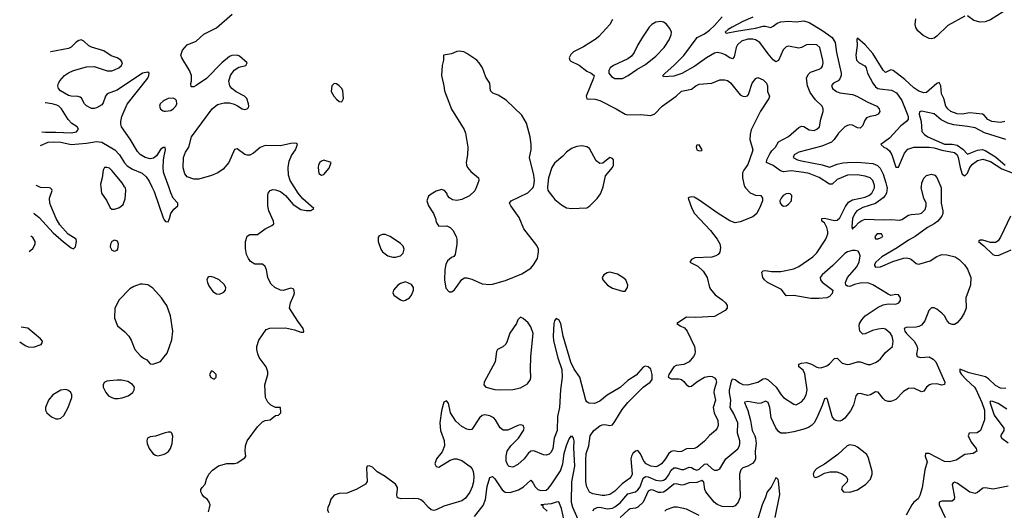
# Model space of a CAD drawing. Header units: inches. Extents: x 1603819 to 1745079, y 385938 to 533966.
# Tile 72 of 256: x 1608867 to 1616579, y 437466 to 441308. Entities that reach past the tile are written whole.
import ezdxf

# ---------------------------------------------------------------- set-up
doc = ezdxf.new("R2010")
doc.units = ezdxf.units.IN
doc.header["$MEASUREMENT"] = 0
for name, color, linetype in [('B6403', 7, 'Continuous'), ('B6404', 7, 'Continuous'), ('B6413', 7, 'Continuous'), ('B6414', 7, 'Continuous')]:
    doc.layers.add(name, color=color, linetype=linetype)

msp = doc.modelspace()

# ---------------------------------------------------------------- linework, layer by layer
at = {"layer": 'B6403', "color": 5}
for points, elevation in [([(1608974.3, 439792.7), (1608980.7, 439790), (1609018.7, 439758.7), (1609130, 439638.6), (1609210, 439568.9), (1609270, 439522.4), (1609290, 439514.5), (1609305.5, 439530), (1609312.4, 439570), (1609308.5, 439590), (1609248.3, 439628.3), (1609180.9, 439700.9), (1609152.3, 439750), (1609110.2, 439849.8), (1609103.9, 439870), (1609101.5, 439910), (1609120.9, 439970), (1609118, 439978), (1609107.9, 439987.9), (1609098, 439990), (1609030, 439994), (1609018.6, 440000)], 440), ([(1609502.9, 440000), (1609508.9, 439950), (1609550.6, 439890), (1609575.9, 439835.9), (1609590, 439824), (1609610, 439824.9), (1609650, 439837.3), (1609678.4, 439861.6), (1609693.6, 439906.4), (1609698.7, 439970), (1609695.1, 439990), (1609688.7, 440000)], 460), ([(1609903, 440000), (1609921.4, 439961.4), (1609990, 439755.3), (1610000, 439741.7)], 440), ([(1608942.5, 439493.1), (1608970, 439517.3), (1608989.6, 439550), (1608989.6, 439570), (1608970, 439602.9), (1608955.1, 439612)], 460), ([(1610000, 439098.9), (1609977.6, 439130), (1609910, 439205.4), (1609870, 439231.5), (1609830, 439238), (1609810, 439235.8), (1609761.3, 439218.7), (1609730, 439201.6), (1609645.7, 439114.3), (1609612, 439050), (1609610.5, 438970), (1609633, 438910), (1609690, 438864.9), (1609722, 438830), (1609739.5, 438799.5), (1609770, 438724.7), (1609810, 438678), (1609836.9, 438656.9), (1609863.6, 438643.6), (1609890, 438612), (1609910, 438611.3), (1609950, 438624.7), (1609970, 438631.3), (1610000, 438668.9)], 460), ([(1608867.4, 438784.9), (1608910, 438755.8), (1608932.5, 438747.5), (1608975.2, 438744.8), (1609034.8, 438765.2), (1609043.6, 438776.4), (1609044.7, 438790), (1609030.8, 438810), (1608930, 438893.4), (1608879.7, 438901.3)], 440), ([(1610000, 438069.1), (1609930, 438047.3), (1609890, 438040.7), (1609867.3, 438030), (1609862, 438010), (1609865.5, 437990), (1609882, 437950), (1609910, 437911), (1609930, 437897.3), (1609950, 437893.4), (1609990, 437902.4), (1610000, 437906.4)], 460)]:
    msp.add_lwpolyline(points, dxfattribs=dict(at, elevation=elevation))
at = {"layer": 'B6403', "color": 5, "elevation": 460}
for points in [[(1609610, 439582.7), (1609588, 439570), (1609578, 439550), (1609575.5, 439530), (1609590, 439503.8), (1609610, 439495.5), (1609630, 439502), (1609636.2, 439510), (1609642, 439550), (1609633.1, 439573.1)], [(1609630, 438486.6), (1609570, 438480.3), (1609550, 438476.8), (1609530, 438466.6), (1609521.1, 438450), (1609522.3, 438430), (1609541.3, 438390), (1609563.7, 438363.7), (1609588.3, 438348.3), (1609610, 438342.7), (1609637.8, 438342.2), (1609670, 438348.1), (1609717, 438363), (1609754, 438390), (1609764.7, 438410), (1609766, 438430), (1609752.1, 438452.1), (1609714.5, 438474.5), (1609664.7, 438484.7)], [(1609230, 438412.6), (1609190, 438406.3), (1609126, 438370), (1609093.7, 438330), (1609068.7, 438270), (1609070.4, 438250), (1609079.1, 438230), (1609117.7, 438197.7), (1609150, 438183.1), (1609170, 438181.3), (1609190, 438188.4), (1609211.9, 438208.1), (1609248, 438270), (1609276.3, 438350), (1609275.8, 438370), (1609267, 438390), (1609250, 438405.1)]]:
    msp.add_lwpolyline(points, close=True, dxfattribs=at)
at = {"layer": 'B6404', "color": 5}
for points, elevation in [([(1610000, 440307.1), (1609990, 440308), (1609970, 440290.3), (1609937.7, 440242.3), (1609915.3, 440224.7), (1609890, 440217.5), (1609850, 440227.7), (1609810, 440253.5), (1609790, 440275.2), (1609733.5, 440373.5), (1609664.6, 440470), (1609658.8, 440490), (1609658.9, 440510), (1609668.5, 440550), (1609710, 440646.2), (1609870.3, 440850), (1609879.3, 440870), (1609881, 440890), (1609870, 440896.3), (1609829.4, 440890), (1609630, 440757.2), (1609553, 440727), (1609539.7, 440710), (1609522.2, 440657.8), (1609510, 440640.3), (1609470, 440616.9), (1609450, 440611.4), (1609430, 440612.4), (1609390, 440634.3), (1609376.1, 440650), (1609352.2, 440692.2), (1609340.6, 440700.6), (1609326.5, 440706.5), (1609270, 440708.6), (1609250, 440714.2), (1609187.4, 440750), (1609171.5, 440770), (1609166.3, 440790), (1609170.2, 440810), (1609182, 440830), (1609218.5, 440870), (1609250, 440892.2), (1609290, 440909.8), (1609390, 440939.8), (1609450, 440940.2), (1609551.7, 440908.3), (1609590, 440908.4), (1609610, 440914.3), (1609644, 440930), (1609664, 440950), (1609673.4, 440970), (1609660.7, 440990), (1609630, 441008.2), (1609584.1, 441024.1), (1609525.1, 441065.1), (1609430, 441092.6), (1609410, 441104), (1609370, 441140.9), (1609350, 441150.3), (1609330, 441144.6), (1609310, 441131.8), (1609270, 441093.4), (1609250, 441083.2), (1609110, 441056.5), (1609108.3, 441056.6)], 440), ([(1610000, 440675.1), (1609990.5, 440670), (1609968.5, 440650), (1609961.3, 440630), (1609970, 440608), (1609990, 440595.5), (1610000, 440592.9)], 460), ([(1609041.8, 440429.4), (1609070, 440426.5), (1609150, 440427.5), (1609270, 440421), (1609313, 440430), (1609327.3, 440450), (1609317.3, 440470), (1609276.2, 440496.2), (1609246.8, 440526.8), (1609195.4, 440610), (1609174.4, 440630), (1609157.8, 440637.8), (1609120.5, 440650), (1609070, 440657.9), (1609066, 440657.7)], 420), ([(1609030.5, 440323), (1609091.3, 440348.7), (1609130, 440352.2), (1609190, 440349), (1609270, 440330.3), (1609390, 440341.6), (1609470, 440354.8), (1609510, 440349.3), (1609611.7, 440290), (1609648.4, 440250), (1609687, 440187), (1609710, 440162.9), (1609750, 440138.5), (1609827, 440107), (1609858.1, 440078.1), (1609882.6, 440042.6), (1609903, 440000)], 440), ([(1610000, 440098.6), (1609994.4, 440114.4), (1609990.2, 440150), (1609993, 440207), (1610000, 440240.9)], 440), ([(1609688.7, 440000), (1609669.6, 440030), (1609590, 440127.3), (1609570, 440145.1), (1609550, 440151.8), (1609530.7, 440149.3), (1609522, 440130), (1609514, 440070), (1609500.5, 440019.5), (1609502.9, 440000)], 460), ([(1609018.6, 440000), (1608999.5, 440010), (1608997.5, 440012)], 440)]:
    msp.add_lwpolyline(points, dxfattribs=dict(at, elevation=elevation))
at = {"layer": 'B6413', "color": 5}
for points, elevation in [([(1610000, 439741.7), (1610010, 439728), (1610030, 439726), (1610042, 439750), (1610051.3, 439790), (1610074.8, 439825.2), (1610104.7, 439850), (1610104.7, 439870), (1610070.4, 439910.4), (1610051.6, 439951.6), (1610034.6, 440000)], 440), ([(1610345.4, 437454.6), (1610355.3, 437484.7), (1610358, 437510), (1610351.3, 437530), (1610338, 437550), (1610310, 437571.3), (1610296, 437590), (1610286.8, 437610), (1610286.8, 437630), (1610295.3, 437644.7), (1610321, 437670), (1610330.8, 437710), (1610350, 437748.7), (1610378.5, 437781.5), (1610425.8, 437814.2), (1610490, 437833.2), (1610550, 437834), (1610570, 437839), (1610630, 437878), (1610638, 437890), (1610633.4, 437930), (1610635.5, 437970), (1610648.2, 438010), (1610730, 438119), (1610770, 438159), (1610790, 438169), (1610830, 438175.3), (1610870, 438208), (1610894, 438210), (1610912, 438230), (1610911.1, 438271.1), (1610870, 438272), (1610834, 438290), (1610810, 438314), (1610792, 438350), (1610786.8, 438450), (1610811, 438530), (1610811, 438550), (1610798, 438590), (1610743.8, 438663.8), (1610732.4, 438692.4), (1610724.4, 438724.4), (1610723.8, 438750), (1610740.3, 438799.7), (1610798, 438882), (1610826.4, 438893.6), (1610950, 438896.4), (1611019.6, 438879.6), (1611070, 438860.7), (1611090, 438862), (1611093.4, 438866.6), (1611087.3, 438890), (1611046.1, 438946.1), (1610980.7, 439050), (1610988, 439090), (1611015.5, 439150), (1611019.1, 439170), (1611014.9, 439194.9), (1611010, 439201), (1610990, 439204.9), (1610931.4, 439188.6), (1610910.4, 439190.4), (1610864.9, 439210), (1610837.5, 439237.5), (1610817.6, 439270), (1610810.4, 439290), (1610801.6, 439350), (1610790, 439376), (1610770, 439393.4), (1610710, 439394.9), (1610675.6, 439415.6), (1610658.3, 439438.3), (1610643.8, 439470), (1610636.7, 439516.7), (1610637.1, 439570), (1610650, 439614), (1610670, 439626), (1610730, 439626.6), (1610789.2, 439670.8), (1610843.4, 439696.6), (1610858, 439710), (1610856.4, 439730), (1610818.3, 439810), (1610811.4, 439850), (1610810.3, 439930), (1610813.7, 439950), (1610829.4, 439970.6), (1610850, 439977.2), (1610870, 439976.8), (1610910, 439962.3), (1610950.4, 439930.4), (1611010, 439862), (1611070, 439821.9), (1611110, 439812.9), (1611146.9, 439813.1), (1611170.3, 439829.7), (1611086.3, 439906.3), (1611049.1, 439949.1), (1611017.8, 440000)], 460), ([(1614547.5, 440000), (1614552.4, 439990), (1614590, 439951.1), (1614630, 439934.7), (1614671.6, 439931.6), (1614686, 439910), (1614684.5, 439890), (1614669.7, 439850), (1614639.7, 439790), (1614610, 439764.4), (1614510, 439724.6), (1614470, 439718), (1614430, 439732.2), (1614339.1, 439790), (1614190, 439894.9), (1614150, 439917.1), (1614130, 439920.7), (1614110, 439916), (1614104, 439910), (1614131.9, 439830), (1614153.3, 439790), (1614277, 439657.1), (1614329.8, 439590), (1614350, 439551.8), (1614355.3, 439524.7), (1614350, 439488.2), (1614337.4, 439470), (1614320.8, 439459.2), (1614289.2, 439449.2), (1614156.1, 439443.9), (1614129, 439430), (1614115.3, 439410), (1614177.6, 439377.6), (1614220, 439340), (1614251, 439290), (1614269.7, 439210), (1614277.1, 439197.1), (1614313.7, 439153.7), (1614370, 439113.6), (1614395.1, 439090), (1614409.3, 439070), (1614409.3, 439050), (1614393.2, 439030), (1614310, 438984.9), (1614162.8, 438977.2), (1614090, 438978.4), (1614013.2, 438930), (1614039.3, 438910), (1614073.9, 438893.9), (1614096.3, 438870), (1614152, 438750), (1614158.8, 438710), (1614154.6, 438690), (1614143.8, 438670), (1614109.7, 438630), (1614070, 438607.3), (1614010, 438598.9), (1613989.8, 438590.2), (1613951.8, 438530), (1613946, 438510), (1613970, 438496.2), (1614030, 438495.4), (1614049.7, 438489.7), (1614070, 438474.5), (1614090, 438449.6), (1614110, 438436.9), (1614130, 438438.7), (1614170, 438471.2), (1614230, 438508.3), (1614270, 438516.4), (1614290, 438515.1), (1614310, 438502.9), (1614318.9, 438490), (1614324, 438470), (1614305.6, 438410), (1614304.1, 438390), (1614316.2, 438330), (1614299.8, 438270), (1614307, 438230), (1614336.5, 438170), (1614338.4, 438130), (1614330.6, 438109.4), (1614316.4, 438090), (1614270, 438051.4), (1614232.1, 438007.9), (1614170, 437956.9), (1614150, 437951.1), (1614090, 437948.1), (1614050, 437927.6), (1614030, 437923), (1613990, 437930.8), (1613970, 437927.1), (1613950, 437909.2), (1613926.1, 437870), (1613893.2, 437830), (1613870, 437813.5), (1613850, 437806.6), (1613810, 437812), (1613775.4, 437830), (1613756.6, 437850), (1613730, 437908.9), (1613710, 437934.9), (1613690, 437930.3), (1613670, 437911.4), (1613658.4, 437890), (1613655.3, 437870), (1613665.4, 437750), (1613657.4, 437730), (1613644.1, 437715.9), (1613586, 437674), (1613530, 437616.4), (1613490, 437590.1), (1613450, 437581.4), (1613430, 437582.5), (1613356.3, 437596.3), (1613330, 437609), (1613310.1, 437650.1), (1613302.6, 437690), (1613300.9, 437859.1), (1613305.4, 437910), (1613323.8, 437970), (1613335.9, 438050), (1613363.6, 438090), (1613410, 438127.2), (1613430, 438135.8), (1613450, 438137.8), (1613490, 438129.8), (1613510, 438134.3), (1613530, 438160.5), (1613585.2, 438254.8), (1613629.6, 438310.4), (1613750, 438429.8), (1613804.9, 438470), (1613816.1, 438483.9), (1613820.7, 438490), (1613820.5, 438530), (1613810, 438570.8), (1613790, 438590.7), (1613765.4, 438594.6), (1613750, 438587.3), (1613695.7, 438524.3), (1613630, 438482), (1613570, 438428), (1613470, 438368), (1613410, 438320.2), (1613370, 438303.9), (1613324.6, 438304.6), (1613310, 438315.5), (1613302.7, 438330), (1613253.7, 438510), (1613210, 438570.2), (1613185.2, 438625.2), (1613122.9, 438830), (1613104.6, 438930), (1613090, 438957.1), (1613070, 438968), (1613055.6, 438950), (1613051, 438929), (1613044.7, 438830), (1613047.9, 438792.1), (1613081.5, 438661.5), (1613113.6, 438570), (1613116.6, 438510), (1613103.8, 438410), (1613095.3, 438270), (1613079.5, 438200.5), (1613077.3, 438090), (1613054.4, 438030), (1613043.1, 437950), (1613030, 437920.4), (1613014.7, 437905.3), (1612990, 437898.3), (1612970, 437899.6), (1612893.1, 437933.1), (1612870, 437930.3), (1612850, 437912.2), (1612817.8, 437870), (1612770, 437824.9), (1612730, 437804.9), (1612702, 437810), (1612690, 437819.3), (1612678.5, 437850), (1612676.9, 437890), (1612686.2, 437930), (1612713.2, 437970), (1612773.1, 438030), (1612814, 438090), (1612819.1, 438110), (1612811, 438130), (1612790, 438134.9), (1612770, 438130.4), (1612690, 438092.9), (1612655.1, 438095.1), (1612630, 438111.8), (1612595.3, 438175.3), (1612582, 438190), (1612550, 438207.2), (1612510, 438213.8), (1612490, 438208.7), (1612468.8, 438191.2), (1612410, 438098.8), (1612390, 438096.3), (1612370, 438102.4), (1612330, 438121.3), (1612283.7, 438163.7), (1612240.8, 438230), (1612226.4, 438306.4), (1612210, 438324.7), (1612190, 438312), (1612184.2, 438295.8), (1612170, 438244.7), (1612156.8, 438150), (1612164, 438090), (1612193, 438013), (1612195.5, 437970), (1612175.2, 437924.8), (1612131.5, 437870), (1612119.6, 437830), (1612128.1, 437808.1), (1612150, 437804.2), (1612240, 437860), (1612270, 437869.8), (1612290, 437870.6), (1612330, 437856.8), (1612395.1, 437810), (1612411.5, 437790), (1612420.3, 437770), (1612424.2, 437730), (1612420.6, 437690), (1612410.7, 437650), (1612392, 437608), (1612359.6, 437560.4), (1612330, 437541.3), (1612190, 437498.9), (1612130, 437469.2), (1612110, 437466), (1612090, 437470.3), (1612070, 437487), (1612030, 437533.7), (1612010, 437548.7), (1611990, 437556.5), (1611950, 437559.5), (1611855.2, 437555.2), (1611830, 437564), (1611824, 437570), (1611822, 437590), (1611827.7, 437630), (1611825.2, 437645.2), (1611810.8, 437670), (1611730, 437730.6), (1611667, 437767), (1611630, 437803), (1611605.6, 437814.4), (1611590, 437811.3), (1611584.7, 437795.3), (1611589.4, 437690.6), (1611575.3, 437670), (1611507.8, 437632.2), (1611450, 437608), (1611430, 437601.6), (1611370, 437597.6), (1611330, 437584.9), (1611305.3, 437554.7), (1611291.8, 437510), (1611280.7, 437490), (1611278.4, 437470), (1611285.1, 437450)], 460), ([(1612445.5, 440000), (1612433.2, 439966.8), (1612390.3, 439929.6), (1612330, 439901.2), (1612290, 439893.2), (1612258, 439898), (1612233.6, 439913.6), (1612218, 439930), (1612214, 439950), (1612195.3, 439970), (1612170, 439977.2), (1612130, 439965.2), (1612090, 439942.7), (1612070, 439925.2), (1612055.5, 439890), (1612070, 439851), (1612107.7, 439790), (1612124, 439750), (1612130, 439722), (1612141.4, 439701.4), (1612151, 439691), (1612214, 439694), (1612239.8, 439679.8), (1612259.8, 439659.8), (1612286, 439610), (1612290.8, 439590), (1612290.8, 439550), (1612278.8, 439470), (1612267.3, 439452.7), (1612250, 439446), (1612219, 439421), (1612203.8, 439390), (1612197.1, 439350), (1612195.5, 439270), (1612206, 439206), (1612230, 439176), (1612250, 439177.3), (1612270, 439190.6), (1612287, 439210), (1612330, 439274.8), (1612350, 439287.3), (1612370, 439287.7), (1612410, 439274.9), (1612490, 439240.4), (1612550, 439234), (1612570, 439235.8), (1612673, 439267), (1612800.8, 439319.2), (1612870, 439362.4), (1612892.8, 439387.2), (1612922.2, 439437.8), (1612930.9, 439490), (1612929.8, 439510), (1612919, 439539), (1612816.5, 439670), (1612778.2, 439758.2), (1612713.2, 439850), (1612704, 439870), (1612718, 439890), (1612847.7, 439952.3), (1612886, 439990), (1612890.6, 440000)], 480), ([(1613002.2, 440000), (1613001, 439990), (1613002.8, 439970), (1613059.9, 439899.9), (1613110, 439859.1), (1613150, 439834.9), (1613190, 439828.2), (1613310, 439834.9), (1613332.3, 439850), (1613390, 439908), (1613415.2, 439944.8), (1613435.1, 439990), (1613437.1, 440000)], 480), ([(1613356.7, 437463.3), (1613370, 437478.9), (1613390, 437488.1), (1613410, 437490.1), (1613470, 437479.1), (1613510, 437483.3), (1613530, 437493.1), (1613570, 437524.7), (1613630, 437595.9), (1613690, 437611.7), (1613710, 437627.8), (1613725.9, 437650), (1613750, 437718), (1613767.8, 437732.2), (1613790, 437727.8), (1613850, 437702.5), (1613890, 437696.9), (1613910, 437701.8), (1613930, 437715.7), (1613950, 437741.7), (1613970, 437780.6), (1613990, 437798.9), (1614010, 437800.1), (1614050, 437787.1), (1614070, 437786.3), (1614110, 437805.3), (1614130, 437801.2), (1614150, 437787.7), (1614170, 437781.5), (1614190, 437787.3), (1614230, 437827), (1614250, 437830.2), (1614290, 437792.1), (1614310, 437780.7), (1614330, 437779.6), (1614350, 437790.3), (1614396.9, 437870), (1614492.4, 437947.6), (1614504.5, 437970), (1614508.9, 437990), (1614508.9, 438010), (1614489.9, 438069.9), (1614491.3, 438150), (1614460.5, 438220.5), (1614432.8, 438270), (1614438.5, 438330), (1614426.7, 438386.7), (1614427, 438407), (1614441.3, 438478.7), (1614450, 438495.6), (1614470, 438490.2), (1614504.3, 438464.3), (1614530, 438451.3), (1614570, 438447.7), (1614650, 438468.4), (1614690, 438494.5), (1614710, 438498), (1614730, 438488.5), (1614791.8, 438431.8), (1614830.8, 438370.8), (1614850, 438349.1), (1614930, 438296.4), (1614950, 438292.7), (1614990, 438315.3), (1615010, 438336.4), (1615028.4, 438370), (1615035.3, 438410), (1615015.9, 438535.9), (1615003.2, 438563.2), (1614969.6, 438590), (1614969.6, 438610), (1614990, 438618.5), (1615030, 438623.2), (1615070, 438610.2), (1615110, 438587.3), (1615130, 438582.9), (1615150, 438584.7), (1615190, 438597.7), (1615210, 438612.1), (1615250, 438654), (1615270, 438657.4), (1615310, 438619.6), (1615349.3, 438609.3), (1615370, 438610.2), (1615430, 438628.2), (1615450, 438627.9), (1615510, 438609.1), (1615530, 438609.2), (1615570, 438623.2), (1615590, 438635.5), (1615610, 438652.8), (1615650, 438701.5), (1615704.4, 438750), (1615709.8, 438790), (1615700.2, 438830), (1615688.8, 438850), (1615650, 438883.5), (1615629.8, 438889.8), (1615590, 438885.7), (1615546.7, 438873.3), (1615490, 438847.7), (1615470, 438845.7), (1615448.2, 438868.2), (1615441.4, 438910), (1615444.7, 438930), (1615462.2, 438957.8), (1615490, 438988.8), (1615590, 439055.9), (1615630, 439075.8), (1615670, 439082.3), (1615730, 439080.4), (1615753.2, 439090), (1615766, 439110), (1615766, 439130), (1615750, 439152.3), (1615730, 439155.1), (1615690.5, 439149.5), (1615670, 439157.7), (1615550, 439231.3), (1615510, 439247.6), (1615450, 439245.6), (1615405.5, 439234.5), (1615370, 439218.9), (1615350, 439220.7), (1615338, 439230), (1615334.7, 439250), (1615349.8, 439290), (1615420.7, 439370), (1615442, 439410), (1615450, 439458), (1615443.3, 439483.3), (1615434.5, 439494.6), (1615410, 439501.2), (1615390, 439499.8), (1615350.5, 439490), (1615330, 439478.2), (1615237.4, 439382.5), (1615151.6, 439310), (1615137, 439290), (1615138.4, 439270), (1615152.7, 439252.7), (1615237.3, 439190), (1615230, 439164), (1615210, 439141.2), (1615190.4, 439129.6), (1615130, 439123.6), (1615063.9, 439123.9), (1614930, 439147.3), (1614870, 439146.6), (1614834.5, 439194.5), (1614725.2, 439250), (1614701.2, 439270), (1614689.2, 439290), (1614681.2, 439330), (1614690, 439341), (1614710, 439344), (1614755.8, 439335.8), (1614830, 439335.6), (1614930, 439358), (1614970, 439374.2), (1615079.7, 439450), (1615110, 439483.2), (1615180.9, 439590), (1615196.1, 439630), (1615196.8, 439650), (1615190, 439679.5), (1615170, 439716), (1615149.2, 439730), (1615149, 439750), (1615170, 439754.9), (1615250, 439735.5), (1615270, 439738), (1615290, 439755.6), (1615334.6, 439845.4), (1615359.9, 439880.1), (1615390, 439897.6), (1615490, 439919), (1615517.6, 439930), (1615541.6, 439950), (1615561.8, 439990), (1615562.5, 440000)], 440), ([(1616081.5, 440000), (1616085.9, 439990), (1616084.8, 439870), (1616098.9, 439810), (1616098.4, 439790), (1616089.8, 439770), (1616057.4, 439730), (1616031.2, 439708.8), (1615978.2, 439681.8), (1615880.9, 439610), (1615830, 439582.8), (1615739.7, 439520.3), (1615619.8, 439450), (1615573.1, 439410), (1615561.7, 439390), (1615563.3, 439383.3), (1615571.3, 439371.3), (1615610, 439373.5), (1615705.4, 439414.6), (1615790, 439440.4), (1615810, 439442.5), (1615837.6, 439437.5), (1615853.1, 439430), (1615890, 439398), (1615910, 439393.1), (1615999.1, 439420.9), (1616050, 439453.6), (1616090, 439469), (1616130, 439467.8), (1616194, 439450), (1616225.8, 439430), (1616267.7, 439387.7), (1616290, 439354), (1616317.4, 439290), (1616315.3, 439230), (1616278.1, 439130), (1616279.4, 439050), (1616263.7, 439010), (1616240.3, 438970), (1616210, 438934.3), (1616190, 438922.4), (1616170, 438920.3), (1616149.3, 438929.3), (1616132.2, 438950), (1616110.3, 438990), (1616090.4, 439010), (1616050, 439041.5), (1616030, 439051.6), (1616010, 439051.7), (1615988.6, 439031.4), (1615956.1, 438950), (1615930, 438916.8), (1615910, 438905.8), (1615890, 438901.4), (1615810, 438898.9), (1615795.4, 438890), (1615799.9, 438870), (1615812, 438850), (1615872, 438790), (1615895.4, 438755.4), (1615898.9, 438730), (1615890.7, 438690), (1615898, 438670), (1615923, 438663), (1615990, 438666.8), (1616022.9, 438650), (1616041.8, 438630), (1616114.2, 438470), (1616109.6, 438450.4), (1616090, 438447.2), (1616050, 438457.4), (1616010, 438455.3), (1615992.5, 438447.5), (1615971.1, 438430), (1615950, 438399.1), (1615930, 438392.7), (1615870, 438421.5), (1615830, 438418.8), (1615790, 438396.2), (1615730, 438332.9), (1615690, 438318), (1615670, 438318.7), (1615647.2, 438327.2), (1615630, 438341.3), (1615590, 438390.4), (1615570, 438394), (1615530.7, 438369.3), (1615510, 438365.3), (1615450, 438382), (1615430, 438379.5), (1615416.8, 438363.2), (1615398, 438290), (1615374.8, 438245.2), (1615330, 438188.8), (1615310, 438173.1), (1615290, 438165.3), (1615270, 438166), (1615250, 438175.3), (1615230, 438200.3), (1615194.4, 438334.4), (1615190, 438343.8), (1615170, 438339.1), (1615153.8, 438286.2), (1615110.8, 438189.2), (1615090, 438151.5), (1615070, 438130.2), (1615045.8, 438114.2), (1615010, 438100.5), (1614930, 438079.8), (1614870.2, 438070.1), (1614830, 438070.9), (1614810, 438082.7), (1614790, 438111.3), (1614754.2, 438190), (1614743.9, 438270), (1614730, 438310.2), (1614710, 438321.5), (1614674.5, 438305.4), (1614656.8, 438303.2), (1614570, 438319), (1614546.1, 438313.8), (1614543.5, 438310), (1614570, 438248.7), (1614591.7, 438170), (1614603.7, 438090), (1614626, 438050), (1614631.8, 438030), (1614636.2, 437990), (1614628.4, 437930), (1614631.6, 437870), (1614623.4, 437850), (1614607.4, 437832.6), (1614570, 437812.3), (1614530, 437797.7), (1614515.8, 437784.2), (1614506.2, 437750), (1614511.5, 437570), (1614495.5, 437530), (1614470, 437501.2), (1614450, 437493.7), (1614370, 437495.8), (1614330, 437512.3), (1614307.9, 437530), (1614242.3, 437610), (1614234.2, 437630), (1614226.7, 437686.7), (1614210, 437699.2), (1614170, 437685.2), (1614110, 437680.6), (1614070, 437664.5), (1614050, 437663.1), (1614010, 437674.4), (1613990, 437671.1), (1613930, 437620.5), (1613910, 437608.9), (1613890, 437604.5), (1613870, 437606.9), (1613830, 437623.8), (1613810, 437626.6), (1613790, 437615.1), (1613749.4, 437530.6), (1613710, 437491.6), (1613690, 437482.5), (1613650, 437477.3), (1613632.4, 437467.6), (1613570, 437410.6)], 420), ([(1615658.7, 440000), (1615660.8, 439990), (1615657.8, 439950), (1615646.9, 439930), (1615630, 439912.7), (1615570.4, 439869.6), (1615470, 439837.8), (1615423.8, 439810), (1615407.5, 439790), (1615391.2, 439750), (1615384.7, 439684.7), (1615390, 439667), (1615398.3, 439681.7), (1615410, 439688.2), (1615439.5, 439720.5), (1615463.5, 439736.5), (1615490, 439745.6), (1615630, 439740.9), (1615690, 439743.5), (1615761.5, 439738.5), (1615777.1, 439742.9), (1615830, 439777.9), (1615850, 439783.4), (1615910, 439787), (1615930, 439793.6), (1615958.3, 439821.7), (1615967.9, 439850), (1615967.1, 439870), (1615949.5, 439910), (1615927.9, 439990), (1615929.4, 440000)], 420), ([(1616626.6, 439770), (1616550, 439605.9), (1616530, 439577.1), (1616510, 439563), (1616470, 439562.3), (1616410, 439581.3), (1616390, 439580.9), (1616377.4, 439570), (1616418.4, 439538.4), (1616490, 439468.5), (1616502.8, 439462.8), (1616530, 439462.1), (1616633.8, 439506.3)], 380), ([(1610000, 438668.9), (1610022.7, 438697.3), (1610059, 438801), (1610065.8, 438870), (1610048.9, 438990), (1610020.9, 439070), (1610000, 439098.9)], 460), ([(1616590, 438419.7), (1616550, 438422.2), (1616510, 438444.4), (1616456.3, 438496.3), (1616431.5, 438511.5), (1616302.9, 438542.9), (1616229.8, 438570.2), (1616229.9, 438550), (1616242.9, 438530), (1616279.5, 438490), (1616345.8, 438430), (1616355.5, 438415.5), (1616404.1, 438310), (1616424, 438250), (1616424.1, 438175.9), (1616391.9, 438090), (1616367.2, 438072.8), (1616305.1, 438070), (1616296.8, 438050), (1616321, 438001), (1616359.5, 437950), (1616365.2, 437930), (1616335.3, 437910), (1616270, 437904.2), (1616202.2, 437857.8), (1616150, 437844.8), (1616110, 437847.7), (1615991.5, 437910), (1615962.9, 437910), (1615959.2, 437890), (1615975.1, 437845), (1615956.6, 437783.4), (1615937.1, 437642.9), (1615918.3, 437581.7), (1615903.9, 437556.1), (1615870, 437529), (1615854, 437510), (1615810, 437427.2)], 380), ([(1616598.7, 438258.7), (1616530, 438302.3), (1616490, 438318), (1616470, 438320.3), (1616466.9, 438313.1), (1616500.8, 438210), (1616575.8, 438110), (1616576.8, 438090), (1616548.7, 438050), (1616560.4, 438030), (1616610, 437993.5)], 360), ([(1610000, 437906.4), (1610010, 437910.4), (1610032.9, 437927.1), (1610048, 437950), (1610062.6, 437990), (1610067.7, 438047.7), (1610059.3, 438070), (1610050, 438078), (1610030, 438078.4), (1610000, 438069.1)], 460), ([(1612430, 437417.1), (1612496.7, 437503.3), (1612515.3, 437550), (1612530, 437653.4), (1612550, 437723), (1612570, 437730.8), (1612590, 437711.8), (1612647.1, 437627.1), (1612670, 437607.5), (1612710, 437606.1), (1612773.4, 437626.6), (1612812.8, 437650), (1612870, 437701.3), (1612890, 437679.5), (1612904.3, 437650), (1612924.7, 437630), (1612950, 437620.8), (1612990, 437624.8), (1613010, 437639.7), (1613030, 437665.6), (1613103.7, 437776.3), (1613122.3, 437830), (1613133, 437910), (1613150, 437974), (1613170, 438025.7), (1613190, 438048.4), (1613202.3, 438030), (1613206.4, 438010), (1613204.4, 437955.6), (1613211.8, 437811.8), (1613189.1, 437690), (1613186, 437530), (1613196.4, 437490), (1613238, 437398)], 440), ([(1614785.8, 437410), (1614819.9, 437590), (1614810, 437698), (1614807.9, 437707.9), (1614797.8, 437717.8), (1614790, 437720.3), (1614752.4, 437647.6), (1614722, 437610), (1614709.5, 437570), (1614681.5, 437510), (1614646.9, 437390)], 380), ([(1616610, 437654.9), (1616492, 437632), (1616430, 437643.1), (1616410, 437638.4), (1616370, 437605.7), (1616350, 437598.3), (1616310, 437609.3), (1616210, 437679), (1616190, 437685.5), (1616177.6, 437682.4), (1616170.9, 437669.1), (1616189.8, 437570.2), (1616186, 437550), (1616170, 437537.4), (1616090, 437539), (1616068.4, 437530), (1616069, 437510), (1616116, 437410)], 360), ([(1613140.3, 437350), (1613110, 437480.4), (1613090, 437533.1), (1613070, 437531.1), (1613030, 437516), (1612949, 437510), (1612964.7, 437504.7), (1612964.7, 437490), (1612998.9, 437458.9)], 420), ([(1614190, 437424.5), (1614090, 437475.5), (1614016.3, 437490), (1613990, 437491), (1613929.7, 437470), (1613921.5, 437458.5)], 380)]:
    msp.add_lwpolyline(points, dxfattribs=dict(at, elevation=elevation))
for points, elevation in [([(1614890, 439946.6), (1614870, 439943.7), (1614846.8, 439930), (1614830.7, 439910), (1614822, 439890), (1614824, 439870), (1614835.9, 439855.9), (1614850, 439848.2), (1614870, 439850.6), (1614890, 439863.8), (1614911.5, 439890), (1614916, 439930), (1614903.2, 439943.2)], 460), ([(1611710, 439625.1), (1611683.8, 439616.2), (1611674.8, 439605.2), (1611676.3, 439570), (1611696.4, 439510), (1611709.1, 439489.1), (1611750, 439459.3), (1611790, 439448.2), (1611810, 439448), (1611850, 439458.8), (1611870, 439481), (1611877.6, 439510), (1611870, 439534), (1611850, 439554.7), (1611769.3, 439610), (1611730, 439624.7)], 480), ([(1615618, 439630), (1615584.7, 439630), (1615564, 439610), (1615571.6, 439591.6), (1615590, 439591.3), (1615610, 439600.7), (1615628.7, 439610)], 440), ([(1610364.2, 439295.8), (1610350, 439295.6), (1610340.7, 439290), (1610334.4, 439270), (1610338.7, 439250), (1610350, 439223), (1610380.5, 439180.5), (1610410, 439160.4), (1610430, 439159.3), (1610450, 439165.5), (1610466, 439174), (1610479.5, 439190), (1610482.4, 439210), (1610470, 439234.7), (1610430, 439269.7), (1610390, 439289.7)], 460), ([(1613490, 439331.5), (1613470, 439326.6), (1613442.8, 439310), (1613430.8, 439290), (1613434.8, 439270), (1613470.8, 439230), (1613510, 439205.5), (1613590, 439181), (1613610, 439181), (1613629, 439210), (1613629.3, 439230), (1613615.1, 439270), (1613592.7, 439290), (1613550, 439315.6)], 480), ([(1611890, 439255.3), (1611850, 439241.2), (1611830, 439229), (1611796, 439190), (1611791, 439170), (1611798, 439150), (1611850, 439114.8), (1611870, 439107.3), (1611890, 439110.6), (1611919.5, 439130), (1611935.1, 439150), (1611951.5, 439190), (1611951.2, 439211.2), (1611935.6, 439235.6)], 480), ([(1612790, 438978), (1612770, 438958), (1612758.8, 438930), (1612707.3, 438852.7), (1612686.4, 438790), (1612673.9, 438766.1), (1612652.6, 438747.4), (1612610, 438725.2), (1612602.4, 438710), (1612591.5, 438628.5), (1612504.4, 438470), (1612503, 438450), (1612518.8, 438430), (1612590, 438412.4), (1612630, 438408.5), (1612730, 438413.4), (1612790, 438425.5), (1612843.8, 438456.2), (1612867.3, 438490), (1612871.5, 438510), (1612868, 438570), (1612871.6, 438670), (1612889.6, 438850), (1612870, 438904), (1612850, 438933.2), (1612810, 438968.7)], 480), ([(1610370, 438558), (1610354, 438530), (1610365.4, 438505.4), (1610390, 438494), (1610406, 438510), (1610406, 438530), (1610386, 438550)], 460), ([(1615370, 437978.7), (1615347.7, 437970), (1615275.8, 437904.2), (1615170, 437827.3), (1615110, 437794), (1615090.5, 437770), (1615083.1, 437750), (1615087.2, 437727.2), (1615103.4, 437723.4), (1615122.7, 437730), (1615170, 437758), (1615212.3, 437767.7), (1615267, 437767), (1615310, 437752.4), (1615340.3, 437730), (1615352, 437710), (1615348.5, 437690), (1615310.5, 437650), (1615303.8, 437630), (1615321, 437610), (1615370, 437607.8), (1615430, 437626.7), (1615495.6, 437670), (1615530.7, 437709.3), (1615544, 437750), (1615544, 437770), (1615515.8, 437875.8), (1615502.7, 437902.7), (1615430, 437962), (1615410, 437972.4)], 420)]:
    msp.add_lwpolyline(points, close=True, dxfattribs=dict(at, elevation=elevation))
at = {"layer": 'B6414', "color": 5}
for points, elevation in [([(1616570, 441368.1), (1616470, 441307), (1616430, 441290.2), (1616390, 441287.8), (1616341.2, 441301.2), (1616290, 441338.3)], 420), ([(1611017.8, 440000), (1610987.1, 440050), (1610971.8, 440090), (1610969.2, 440150), (1610978.9, 440201.1), (1610996.8, 440243.2), (1611028.7, 440290), (1611044, 440330), (1611038, 440338), (1611022, 440342), (1610990, 440338.7), (1610910, 440319.3), (1610790, 440323.8), (1610750, 440306.7), (1610697.9, 440262.1), (1610670, 440246.9), (1610650, 440245.8), (1610630, 440251.5), (1610570, 440296.4), (1610550, 440290.5), (1610506.2, 440190), (1610461.9, 440138.1), (1610418.7, 440110), (1610370, 440086.8), (1610270, 440059.1), (1610230, 440059), (1610178.2, 440078.2), (1610160.7, 440100.7), (1610148.2, 440148.2), (1610150.3, 440230), (1610166, 440270), (1610192.9, 440310), (1610212.6, 440390), (1610373.8, 440610), (1610416.6, 440643.4), (1610470, 440657.3), (1610510, 440655.9), (1610546.6, 440646.6), (1610574.6, 440634.6), (1610610, 440609.6), (1610630, 440604.5), (1610650, 440609.4), (1610658.4, 440621.6), (1610662, 440630), (1610659.3, 440650), (1610646.4, 440690), (1610628, 440710), (1610562.5, 440742.5), (1610528.4, 440768.4), (1610512.9, 440790), (1610506.4, 440826.4), (1610519.4, 440870), (1610548.1, 440912), (1610583.4, 440936.7), (1610638.8, 440950), (1610650.3, 440970), (1610590, 441022.8), (1610570.7, 441030), (1610530, 441027.4), (1610510, 441020.9), (1610449.9, 440970.1), (1610330, 440848.3), (1610250, 440792.4), (1610230, 440782), (1610210, 440782), (1610208, 440808), (1610213.8, 440826.2), (1610213.7, 440870), (1610198, 440910), (1610136.5, 441010), (1610130.2, 441030), (1610142.8, 441070), (1610180.3, 441110), (1610250, 441140.4), (1610310, 441193.8), (1610410, 441244.4), (1610530.7, 441350)], 460), ([(1613509.7, 441310), (1613489.7, 441270), (1613404.1, 441175.9), (1613383.1, 441156.9), (1613284.4, 441095.6), (1613204.9, 441055.1), (1613183.5, 441036.5), (1613171.3, 441010), (1613176.9, 440990), (1613184, 440984), (1613250.6, 440950.6), (1613310, 440903.9), (1613342.7, 440890), (1613366, 440870), (1613362, 440850), (1613304.2, 440710), (1613308.2, 440688.2), (1613375.6, 440684.4), (1613410, 440675.8), (1613539.5, 440610), (1613610, 440568), (1613630, 440562), (1613730, 440566), (1613810, 440557.2), (1613843, 440570), (1613898.4, 440630), (1614008.4, 440710), (1614050, 440749.4), (1614130, 440765.1), (1614164.2, 440790), (1614190, 440802.5), (1614288.3, 440811.7), (1614350, 440836), (1614390, 440838.2), (1614410, 440831.8), (1614434.5, 440814.5), (1614510, 440719.3), (1614530, 440708.8), (1614550, 440705.7), (1614568.8, 440711.2), (1614576.7, 440723.3), (1614605.3, 440810), (1614633.4, 440846.6), (1614650, 440854), (1614690, 440836.9), (1614717.7, 440810), (1614725.7, 440790), (1614724.5, 440744.5), (1614741.2, 440710), (1614736, 440690), (1614670, 440591.3), (1614595.8, 440444.2), (1614587.7, 440410), (1614587.2, 440370), (1614608.7, 440290), (1614605, 440270), (1614570, 440173.7), (1614538.5, 440130), (1614529.7, 440109.7), (1614529.7, 440070), (1614542.6, 440010), (1614547.5, 440000)], 460), ([(1615562.5, 440000), (1615563.2, 440010), (1615548.7, 440050), (1615529.6, 440070), (1615490, 440082.9), (1615427.6, 440092.4), (1615350, 440089.8), (1615270, 440056.8), (1615230, 440020.4), (1615210, 440019.3), (1615130, 440071.7), (1615050, 440102.6), (1615010, 440112.5), (1614910, 440125), (1614850, 440117), (1614825.3, 440125.3), (1614770, 440165), (1614716.9, 440190), (1614720.2, 440210), (1614742.3, 440257.7), (1614758.6, 440281.4), (1614787.4, 440310), (1614809.8, 440350.2), (1614890, 440393.6), (1614970, 440463.8), (1614990, 440473), (1615010, 440470.6), (1615050, 440446.7), (1615090, 440441.5), (1615111.5, 440450), (1615130.8, 440470), (1615141.5, 440530), (1615160.4, 440590), (1615161.1, 440610), (1615153, 440630), (1615099.3, 440679.3), (1615058.9, 440738.9), (1615038.4, 440790), (1615031, 440849), (1615042, 440878), (1615062.2, 440897.8), (1615130, 440920.3), (1615148.7, 440931.3), (1615156.1, 440943.9), (1615161.2, 440970), (1615158.4, 440990), (1615134.7, 441090), (1615110, 441111), (1615050, 441114.7), (1615030, 441111.5), (1614990.2, 441089.8), (1614970, 441085.1), (1614890, 441100.4), (1614870, 441095.1), (1614847.2, 441072.8), (1614810, 440989.6), (1614790, 440978.7), (1614770, 440992.8), (1614730, 441040.9), (1614664.8, 441130), (1614630, 441150.5), (1614610, 441155.4), (1614570, 441155.8), (1614520.9, 441139.1), (1614489.1, 441110.9), (1614479.4, 441090), (1614462.7, 441017.3), (1614450, 441002), (1614430, 441008.9), (1614393.9, 441033.9), (1614370, 441044.4), (1614330.9, 441050.9), (1614310, 441046.5), (1614246, 441010), (1614156.6, 440943.4), (1614052.5, 440887.5), (1613990, 440865.2), (1613910, 440860.9), (1613903.6, 440870), (1613922.2, 440890), (1613992, 440948), (1614070, 441028.5), (1614172.4, 441167.6), (1614230, 441198.2), (1614270, 441225.8), (1614310, 441262.7), (1614370, 441331.2)], 440), ([(1614610, 441328.7), (1614530, 441294.3), (1614447.2, 441250), (1614415.4, 441230), (1614394, 441210), (1614401.8, 441201.8), (1614481, 441219), (1614630, 441240.6), (1614690, 441257.3), (1614710, 441258), (1614750, 441247.8), (1614770, 441257.1), (1614799.9, 441280.1), (1614830, 441290.4), (1614890, 441295.8), (1614950, 441292.2), (1615010, 441298.4), (1615050, 441286.7), (1615150, 441226.7), (1615201.8, 441190), (1615230, 441167.2), (1615255.3, 441130), (1615265, 441050), (1615302.3, 440890), (1615301, 440870), (1615290, 440844.7), (1615276.8, 440830), (1615241.7, 440810), (1615226.6, 440793.4), (1615234.8, 440770), (1615265.9, 440745.9), (1615290, 440734.1), (1615390, 440721), (1615425.4, 440710), (1615504.7, 440664.7), (1615581, 440630), (1615599.8, 440610), (1615603.1, 440590), (1615591.5, 440568.5), (1615570, 440557.1), (1615529.3, 440550.7), (1615501.2, 440538.8), (1615483.7, 440516.3), (1615470, 440479.3), (1615450, 440459.5), (1615430, 440460.3), (1615390, 440481.3), (1615370, 440483.8), (1615350, 440478.9), (1615330, 440467.9), (1615281.4, 440418.6), (1615247, 440370), (1615226.2, 440350), (1615150, 440316.9), (1614970, 440271.6), (1614934, 440250), (1614925.7, 440230), (1614960.5, 440210), (1614990, 440201.7), (1615152.1, 440172.1), (1615210, 440154), (1615270, 440176.6), (1615314.2, 440185.8), (1615350, 440190.5), (1615430, 440191.2), (1615550, 440180.8), (1615586.1, 440166.1), (1615605.7, 440145.7), (1615630, 440098.2), (1615652.2, 440030), (1615658.7, 440000)], 420), ([(1616270, 441334.9), (1616137.6, 441262.4), (1616050, 441177.8), (1616030, 441164.4), (1616010, 441158.5), (1615990, 441159.6), (1615942.8, 441182.8), (1615901.8, 441221.8), (1615886.9, 441246.9), (1615880.8, 441270), (1615886.6, 441313.4)], 420), ([(1616584.2, 440510), (1616550, 440501.6), (1616480.4, 440510), (1616450, 440526.3), (1616420.7, 440560.7), (1616407.7, 440567.7), (1616310, 440579.5), (1616250, 440569.1), (1616210, 440570.1), (1616161.3, 440590), (1616137.5, 440610), (1616122.5, 440630), (1616105.5, 440690), (1616088.3, 440728.3), (1616082.5, 440790), (1616070, 440816.5), (1616050, 440807.6), (1615970, 440737.6), (1615950, 440735), (1615910, 440749.3), (1615870, 440774), (1615800.4, 440840.4), (1615710, 440909.3), (1615690, 440916.5), (1615650, 440894.9), (1615630, 440911.4), (1615550, 441042.2), (1615490, 441111.7), (1615430, 441162), (1615424.2, 441155.8), (1615426.2, 441106.2), (1615416.9, 441030), (1615421.8, 440990), (1615442.6, 440970), (1615486.6, 440946.6), (1615496.8, 440930), (1615508.8, 440888.8), (1615550.7, 440810), (1615570, 440783.4), (1615589.6, 440769.6), (1615605.6, 440765.6), (1615695.5, 440755.5), (1615733.9, 440733.9), (1615775.7, 440675.7), (1615819.6, 440570), (1615825.6, 440550), (1615825.1, 440530), (1615813.4, 440510), (1615770, 440475.7), (1615680.9, 440379.1), (1615611.1, 440330), (1615635.4, 440310), (1615659.6, 440299.6), (1615680.5, 440280.5), (1615697.1, 440250), (1615730, 440153), (1615750, 440153.3), (1615796.9, 440263.1), (1615824.7, 440295.3), (1615870.1, 440309.9), (1615990.5, 440309.5), (1616030, 440304.8), (1616090, 440286.2), (1616190, 440267.8), (1616210, 440250.5), (1616219, 440230), (1616233.2, 440150), (1616246, 440106), (1616250, 440098), (1616270, 440085.2), (1616290, 440106.8), (1616309.1, 440150.9), (1616330, 440177.5), (1616370, 440206.6), (1616410, 440215.7), (1616470, 440197.5), (1616560.7, 440140.7), (1616641.2, 440110)], 380), ([(1612890.6, 440000), (1612895.1, 440010), (1612899.6, 440050), (1612895.1, 440090), (1612861.6, 440230), (1612872.8, 440290), (1612872.6, 440330), (1612865.1, 440390), (1612838, 440498), (1612801, 440561), (1612677.4, 440677.4), (1612615.8, 440715.8), (1612571.9, 440731.9), (1612556, 440750), (1612549.5, 440810), (1612518.9, 440858.9), (1612493.3, 440930), (1612467.3, 440970), (1612447, 440990), (1612370, 441043.6), (1612344.9, 441055.1), (1612310, 441061.6), (1612290, 441058.4), (1612250, 441039.5), (1612186, 441030), (1612187.7, 440990), (1612175.5, 440950), (1612170.7, 440870), (1612190.6, 440790), (1612195.5, 440750), (1612248.5, 440608.5), (1612347.5, 440447.5), (1612358.5, 440418.5), (1612377.3, 440310), (1612374, 440250), (1612364, 440190), (1612366.8, 440170), (1612374.8, 440150), (1612399.9, 440119.9), (1612460.7, 440070), (1612464, 440050), (1612445.5, 440000)], 480), ([(1610000, 440592.9), (1610010, 440590.4), (1610050, 440597.4), (1610070, 440609), (1610089.6, 440630), (1610098.7, 440650), (1610095.8, 440675.8), (1610086, 440686), (1610070, 440692.8), (1610030, 440691.1), (1610000, 440675.1)], 460), ([(1616590, 440370.6), (1616423.1, 440423.1), (1616350, 440460.1), (1616290, 440472.2), (1616183.8, 440483.8), (1616136.6, 440496.6), (1616084.4, 440524.4), (1616030, 440571.5), (1615929.7, 440590.3), (1615914.8, 440585.2), (1615911.6, 440568.4), (1615928.3, 440510), (1615933.6, 440433.6), (1615954, 440410), (1615980.7, 440390), (1616110, 440334.5), (1616170, 440333.9), (1616210, 440325.2), (1616254.8, 440294.8), (1616290, 440253.9), (1616370, 440287.5), (1616409.7, 440290.3), (1616430, 440283.7), (1616510, 440234.6), (1616585.9, 440170)], 360), ([(1610000, 440240.9), (1610010.2, 440290), (1610006.4, 440306.4), (1610000, 440307.1)], 440), ([(1613437.1, 440000), (1613454.5, 440085.5), (1613509.2, 440150), (1613518, 440170), (1613519, 440210), (1613510, 440222), (1613490, 440228.7), (1613435.9, 440184.1), (1613410, 440182.7), (1613382, 440202), (1613330, 440299.5), (1613310, 440313.6), (1613270, 440319.6), (1613230, 440314), (1613190, 440298), (1613150.3, 440269.7), (1613121.1, 440238.9), (1613056, 440184), (1613034.6, 440150), (1613010.3, 440070), (1613002.2, 440000)], 480), ([(1610034.6, 440000), (1610000, 440098.6)], 440), ([(1615929.4, 440000), (1615933.7, 440030), (1615950, 440068), (1615970, 440087.7), (1616010, 440097.3), (1616035.4, 440090), (1616050, 440071.5), (1616081.5, 440000)], 420)]:
    msp.add_lwpolyline(points, dxfattribs=dict(at, elevation=elevation))
for points, elevation in [([(1613890, 441294.7), (1613850, 441287.8), (1613818, 441270), (1613798.4, 441250), (1613744.9, 441170), (1613708.7, 441110), (1613680.4, 441050), (1613658.3, 441021.7), (1613630, 441000.7), (1613518, 440950), (1613491, 440930), (1613481, 440910), (1613482.8, 440890), (1613503.4, 440863.4), (1613530, 440848.4), (1613590, 440848.5), (1613632.7, 440870), (1613702.2, 440917.8), (1613770, 440956.4), (1613850, 441023.1), (1613915.8, 441090), (1613954, 441150), (1613969.6, 441190), (1613971.6, 441210), (1613959.3, 441239.3), (1613930, 441276.2), (1613910, 441289.6)], 460), ([(1611330, 440809), (1611311, 440790), (1611306.2, 440746.2), (1611327.7, 440710), (1611350, 440684.9), (1611370, 440668.2), (1611390, 440665.5), (1611404.5, 440690), (1611398.4, 440750), (1611390, 440769), (1611370, 440789.2), (1611350, 440805.2)], 480), ([(1614190, 440328), (1614170, 440326), (1614164.7, 440310), (1614172, 440290), (1614190, 440281), (1614210, 440284.7), (1614214, 440290)], 480), ([(1611250, 440209), (1611230, 440201.2), (1611218.8, 440190), (1611208.7, 440171.3), (1611205.5, 440150), (1611210, 440104.7), (1611230, 440091), (1611250, 440096), (1611290, 440144.7), (1611308, 440190)], 480)]:
    msp.add_lwpolyline(points, close=True, dxfattribs=dict(at, elevation=elevation))

doc.saveas('drawing.dxf')
